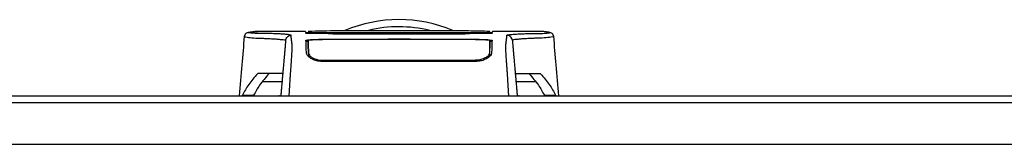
# Model space of a CAD drawing. Header units: millimetres. Extents: x 0 to 420, y 0 to 297.
# Tile 5 of 72: x 71.49 to 91.13, y 118 to 120.5. Entities that reach past the tile are written whole.
import ezdxf

# ---------------------------------------------------------------- set-up
doc = ezdxf.new("R2010")
doc.units = ezdxf.units.MM

msp = doc.modelspace()

# ---------------------------------------------------------------- linework, layer by layer
at = {"color": 7, "linetype": 'Continuous', "lineweight": 25}
for p, q in [((76.22956, 120.2602), (76.23678, 120.2602)), ((77.19229, 120.26074), (76.23678, 120.26074)), ((77.2401, 120.24757), (77.24034, 120.23194)), ((80.86988, 120.23385), (80.87011, 120.24949)), ((80.87011, 120.24963), (80.87006, 120.24674)), ((80.87027, 120.25865), (80.87027, 120.25829)), ((81.87286, 120.26074), (80.91791, 120.26074)), ((75.9745, 120.16386), (75.9743, 120.16361)), ((78.80532, 120.23286), (77.5287, 120.23286)), ((78.80532, 120.09885), (77.5287, 120.09885)), ((77.55621, 120.22823), (80.55398, 120.22823)), ((80.43008, 120.21162), (77.67528, 120.21162)), ((80.06112, 120.20633), (78.04906, 120.20633)), ((78.80532, 120.23136), (78.80532, 120.23286)), ((79.30487, 120.23136), (78.80532, 120.23136)), ((78.80532, 120.10687), (79.30487, 120.10687)), ((78.80532, 120.10687), (78.80532, 120.09885)), ((78.83308, 120.23282), (79.27712, 120.23282)), ((78.83308, 120.23282), (78.83308, 120.23136)), ((78.83308, 120.10354), (78.83308, 120.09665)), ((79.27712, 120.10354), (78.83308, 120.10354)), ((79.27712, 120.23282), (79.27712, 120.23136)), ((79.27712, 120.09665), (79.27712, 120.10354)), ((80.56189, 120.09673), (79.27712, 120.09665)), ((79.30487, 120.23136), (79.30487, 120.23286)), ((80.5815, 120.23286), (79.30487, 120.23286)), ((79.30487, 120.10687), (79.30487, 120.09885)), ((80.5815, 120.09885), (79.30487, 120.09885)), ((80.86995, 120.23994), (80.86988, 120.23632)), ((82.1357, 120.16386), (82.1359, 120.16361)), ((77.23969, 119.79495), (77.25907, 119.7514)), ((77.2475, 119.82464), (77.24741, 119.76194)), ((77.5287, 119.68275), (77.52871, 119.65503)), ((80.5815, 119.65889), (77.5287, 119.65889)), ((80.58149, 119.68271), (80.58148, 119.65507)), ((80.8627, 119.8246), (80.86312, 119.76204)), ((76.22949, 119.41339), (76.24089, 119.41985)), ((76.23362, 119.41339), (76.22949, 119.41339)), ((81.86931, 119.41985), (81.8807, 119.41339)), ((81.8807, 119.41339), (81.87657, 119.41339)), ((76.72085, 119.25333), (76.32908, 119.25333)), ((81.78112, 119.25333), (81.38934, 119.25333)), ((67.12144, 118.97063), (212.87856, 118.97063)), ((75.92123, 118.97063), (75.93027, 118.98138)), ((75.93027, 118.98138), (76.15449, 118.98138)), ((76.66835, 118.97111), (76.65803, 118.97063)), ((76.66835, 118.97111), (76.69616, 118.97111)), ((76.66835, 118.97063), (76.66835, 118.97111)), ((81.41403, 118.97111), (81.44181, 118.97111)), ((81.45213, 118.97063), (81.44181, 118.97111)), ((81.44181, 118.97111), (81.44181, 118.97063)), ((81.95571, 118.98138), (82.17993, 118.98138)), ((82.17993, 118.98138), (82.18896, 118.97063)), ((139.72247, 118.83187), (57.68553, 118.83187)), ((223.25806, 117.99929), (56.74194, 117.99929))]:
    msp.add_line(p, q, dxfattribs=at)
at = {"color": 7, "linetype": 'Continuous', "lineweight": 25, "flags": 128}
for points in [[(77.24301, 120.08184), (77.24294, 120.00396), (77.24292, 119.98353), (77.24288, 119.94328), (77.24287, 119.92609)], [(78.83308, 120.23329), (78.27799, 120.2333), (77.5287, 120.23333)], [(78.83308, 120.09665), (77.84259, 120.09669), (77.54831, 120.09673)], [(80.5815, 120.23333), (80.27065, 120.23332), (79.27712, 120.23329)], [(80.8673, 119.92609), (80.86727, 119.96589), (80.86724, 120.00568), (80.86719, 120.08184)]]:
    msp.add_lwpolyline(points, dxfattribs=at)
at = {"color": 7, "linetype": 'Continuous', "lineweight": 25}
for radius, start, end in [(2.77527, 67.229382, 112.883607), (2.6322, 76.526839, 103.39008)]:
    msp.add_arc((79.0551, 117.72176), radius, start, end, dxfattribs=at)
for points, knots in [([(76.24552, 120.26064), (76.22123, 120.2598), (76.17013, 120.25803), (76.10767, 120.24822), (76.06092, 120.24055), (76.03056, 120.23531), (76.01475, 120.23044), (75.98507, 120.21677), (75.97306, 120.17992), (75.96774, 120.16359)], [0, 0, 0, 0, 0.14962216, 0.31480836, 0.49545182, 0.64108218, 0.78518854, 0.90475494, 1, 1, 1, 1]), ([(76.90392, 120.18303), (76.89685, 120.1866), (76.88287, 120.19366), (76.80279, 120.20203), (76.70952, 120.20874), (76.60454, 120.21395), (76.49926, 120.21749), (76.40062, 120.21959), (76.3036, 120.21918), (76.21132, 120.22087), (76.13281, 120.22481), (76.07851, 120.22946), (76.04846, 120.23478), (76.04576, 120.24064), (76.07179, 120.24692), (76.11728, 120.25262), (76.16785, 120.25704), (76.202, 120.26042), (76.22406, 120.26025), (76.22956, 120.2602)], [0, 0, 0, 0, 0.05621973, 0.11115266, 0.16546935, 0.21844746, 0.27546115, 0.32872461, 0.38365266, 0.45645174, 0.53050541, 0.6039745, 0.67660627, 0.75406842, 0.83144258, 0.90787271, 0.94870188, 0.98722177, 1, 1, 1, 1]), ([(77.19228, 120.26072), (77.19231, 120.25993), (77.19238, 120.25833), (77.19252, 120.25432), (77.19304, 120.23933), (77.19314, 120.23632)], [0, 0, 0, 0, 0.44375031, 0.88835233, 1, 1, 1, 1]), ([(77.19314, 120.23632), (77.19297, 120.24127), (77.19272, 120.24861), (77.19248, 120.25514), (77.19241, 120.25727)], [0, 0, 0, 0, 0.67452653, 1, 1, 1, 1]), ([(80.8703, 120.25978), (80.72698, 120.26384), (80.4331, 120.27215), (79.98616, 120.27276), (79.52746, 120.27274), (79.01395, 120.27288), (78.44806, 120.27362), (77.84006, 120.27549), (77.43804, 120.26494), (77.2399, 120.25974)], [0, 0, 0, 0, 0.12052488, 0.24714067, 0.37252922, 0.4974044, 0.66507391, 0.83492694, 1, 1, 1, 1]), ([(77.24031, 120.23632), (77.24029, 120.23743), (77.24025, 120.23997), (77.2402, 120.2429), (77.24017, 120.24455)], [0, 0, 0, 0, 0.43708971, 1, 1, 1, 1]), ([(80.91784, 120.25844), (80.91784, 120.25844), (80.91779, 120.25691), (80.91741, 120.24685), (80.91719, 120.24053), (80.91705, 120.23632)], [0, 0, 0, 0, 0.0000296, 0.33337067, 1, 1, 1, 1]), ([(81.20628, 120.18303), (81.20932, 120.18542), (81.21534, 120.19015), (81.25486, 120.19627), (81.30537, 120.20163), (81.36498, 120.20625), (81.42819, 120.21009), (81.49186, 120.21318), (81.55132, 120.2155), (81.60669, 120.21723), (81.65728, 120.21844), (81.70518, 120.21921), (81.75036, 120.21958), (81.83025, 120.21921), (81.93, 120.2219), (82.01944, 120.22775), (82.06219, 120.23426), (82.06442, 120.24112), (82.03241, 120.24775), (81.97086, 120.25572), (81.90492, 120.25875), (81.87286, 120.26023)], [0, 0, 0, 0, 0.03686721, 0.07291704, 0.10855648, 0.14396977, 0.17902456, 0.21178707, 0.24346721, 0.27097218, 0.29845751, 0.32572816, 0.3526519, 0.37978509, 0.47831776, 0.57597942, 0.67287632, 0.75524138, 0.83791931, 0.92119484, 1, 1, 1, 1]), ([(82.14246, 120.16359), (82.13713, 120.17992), (82.12513, 120.21677), (82.09544, 120.23044), (82.07963, 120.23531), (82.04928, 120.24055), (82.00252, 120.24822), (81.94006, 120.25803), (81.88896, 120.2598), (81.86468, 120.26064)], [0, 0, 0, 0, 0.09524506, 0.21481146, 0.35891782, 0.50454818, 0.68519164, 0.85037784, 1, 1, 1, 1]), ([(81.87286, 120.26023), (81.87052, 120.26054), (81.86808, 120.26086), (81.86496, 120.26063), (81.86484, 120.26062)], [0, 0, 0, 0, 0.96013712, 1, 1, 1, 1]), ([(75.96779, 120.16418), (75.95107, 119.97283), (75.9163, 119.57498), (75.88146, 119.17713), (75.86337, 118.97063)], [0, 0, 0, 0, 0.48094895, 1, 1, 1, 1]), ([(75.9743, 120.16361), (75.97234, 120.16198), (75.96361, 120.15473), (76.01909, 120.14298), (76.14545, 120.12892), (76.30151, 120.12586), (76.43942, 120.11932), (76.53416, 120.11403), (76.6264, 120.10766), (76.70812, 120.10023), (76.77599, 120.09179), (76.78754, 120.08509), (76.79333, 120.08173)], [0, 0, 0, 0, 0.05089799, 0.22701958, 0.40458189, 0.58203683, 0.65175153, 0.72147534, 0.79113127, 0.86065885, 0.93011681, 1, 1, 1, 1]), ([(76.79333, 120.08173), (76.79294, 120.07726), (76.79214, 120.06815), (76.79056, 120.05012), (76.78871, 120.02897), (76.78669, 120.00582), (76.78458, 119.98173), (76.78297, 119.96329), (76.78185, 119.95049), (76.78126, 119.94381), (76.78066, 119.93692), (76.78004, 119.92981), (76.7794, 119.92249), (76.77875, 119.91508), (76.77805, 119.90716), (76.77728, 119.89834), (76.77639, 119.8881), (76.77537, 119.87645), (76.77427, 119.86391), (76.77306, 119.85004), (76.77167, 119.83422), (76.76991, 119.81402), (76.76759, 119.78755), (76.76431, 119.75007), (76.75964, 119.69667), (76.75275, 119.61793), (76.74466, 119.52547), (76.73649, 119.43205), (76.72894, 119.34579), (76.72233, 119.27023), (76.71589, 119.19661), (76.71093, 119.13989), (76.70678, 119.09243), (76.70339, 119.05377), (76.69981, 119.01282), (76.69737, 118.98489), (76.69612, 118.97063)], [0, 0, 0, 0, 0.06946876, 0.14129082, 0.21546943, 0.28878046, 0.35249328, 0.41592792, 0.43212319, 0.44863682, 0.46546884, 0.48261925, 0.50008806, 0.51787528, 0.53516899, 0.55562395, 0.57924015, 0.60601761, 0.63595633, 0.6653451, 0.70151587, 0.73871879, 0.77505525, 0.80544439, 0.8348007, 0.86386977, 0.89313471, 0.91269266, 0.93347159, 0.95287654, 0.9643483, 0.97519881, 0.98089522, 0.9869973, 0.99335869, 1, 1, 1, 1]), ([(76.79333, 120.08173), (76.79586, 120.0948), (76.80111, 120.1219), (76.82724, 120.15571), (76.86321, 120.17877), (76.89067, 120.18164), (76.90392, 120.18303)], [0, 0, 0, 0, 0.24120147, 0.5, 0.75879853, 1, 1, 1, 1]), ([(76.86327, 118.97063), (76.86481, 118.99215), (76.86815, 119.03853), (76.87257, 119.1074), (76.87745, 119.18839), (76.8811, 119.25615), (76.88437, 119.3166), (76.88765, 119.37291), (76.8924, 119.4368), (76.89804, 119.50839), (76.90307, 119.57587), (76.90883, 119.65556), (76.91472, 119.74216), (76.91992, 119.82546), (76.92331, 119.88899), (76.92434, 119.91838), (76.92463, 119.93353), (76.92469, 119.939), (76.92471, 119.94427), (76.9247, 119.94935), (76.92464, 119.95424), (76.92453, 119.95898), (76.92429, 119.96661), (76.92377, 119.97651), (76.92274, 119.98941), (76.92124, 120.00415), (76.91925, 120.02238), (76.91764, 120.03602), (76.9166, 120.04453), (76.91626, 120.04729), (76.91588, 120.05029), (76.91547, 120.05354), (76.91503, 120.05705), (76.91455, 120.06081), (76.91404, 120.06483), (76.91326, 120.07089), (76.91222, 120.07902), (76.91098, 120.08855), (76.90961, 120.09934), (76.90825, 120.11025), (76.90682, 120.12208), (76.90525, 120.13662), (76.90391, 120.15315), (76.9032, 120.1698), (76.90369, 120.17876), (76.90392, 120.18303)], [0, 0, 0, 0, 0.00965422, 0.02080777, 0.03106144, 0.04695632, 0.05363076, 0.06332171, 0.07944787, 0.09513433, 0.11098812, 0.1264164, 0.15394151, 0.18248268, 0.21412153, 0.25173969, 0.25807756, 0.26470639, 0.27164528, 0.2789144, 0.28653502, 0.29452959, 0.30292173, 0.32825756, 0.35736257, 0.39783448, 0.44561968, 0.50125245, 0.50814496, 0.51574476, 0.52407276, 0.53315127, 0.54300388, 0.5536554, 0.56513175, 0.57745987, 0.6061763, 0.63677252, 0.6637765, 0.70682954, 0.7424198, 0.78369849, 0.86155909, 0.93405144, 1, 1, 1, 1]), ([(77.20158, 120.22425), (77.19749, 120.22439), (77.18441, 120.22485), (77.18872, 120.2257), (77.22429, 120.22632), (77.24155, 120.22662)], [0, 0, 0, 0, 0.18943846, 0.6067811, 1, 1, 1, 1]), ([(77.5287, 120.23286), (77.49098, 120.2329), (77.41554, 120.23297), (77.31497, 120.23356), (77.23907, 120.23443), (77.19888, 120.2354), (77.19477, 120.23606), (77.19314, 120.23632)], [0, 0, 0, 0, 0.214716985, 0.429430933, 0.64424617, 0.859057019, 1, 1, 1, 1]), ([(77.20193, 120.22428), (77.19965, 120.22436), (77.19616, 120.22447), (77.19611, 120.22447), (77.19609, 120.22447)], [0, 0, 0, 0, 0.6526347, 1, 1, 1, 1]), ([(77.1985, 120.08284), (77.20209, 120.08468), (77.20927, 120.08834), (77.26613, 120.09314), (77.34994, 120.09671), (77.44288, 120.09858), (77.50431, 120.09877), (77.5287, 120.09885)], [0, 0, 0, 0, 0.21475602, 0.42951429, 0.64422712, 0.85870581, 1, 1, 1, 1]), ([(77.20752, 119.82454), (77.20673, 119.84698), (77.20515, 119.89192), (77.20343, 119.94087), (77.20197, 119.984), (77.20047, 120.02623), (77.19922, 120.06226), (77.1985, 120.08284)], [0, 0, 0, 0, 0.0751699, 0.15046197, 0.30471802, 0.60298005, 1, 1, 1, 1]), ([(77.23155, 120.06156), (77.22206, 120.06062), (77.20164, 120.05859), (77.19991, 120.05629), (77.19899, 120.05506)], [0, 0, 0, 0, 0.46450973, 1, 1, 1, 1]), ([(77.68546, 120.21119), (77.62435, 120.2146), (77.50994, 120.22097), (77.32932, 120.22049), (77.22287, 120.22362), (77.20158, 120.22425)], [0, 0, 0, 0, 0.478374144, 0.895684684, 1, 1, 1, 1]), ([(77.23515, 120.05506), (77.23564, 120.02697), (77.23638, 119.98483), (77.2369, 119.95501), (77.23754, 119.91845), (77.23765, 119.91183)], [0, 0, 0, 0, 0.620760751, 0.931306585, 1, 1, 1, 1]), ([(77.24031, 120.23632), (77.24255, 120.23604), (77.24747, 120.23541), (77.28964, 120.23454), (77.35908, 120.23383), (77.44301, 120.2334), (77.50202, 120.23335), (77.5287, 120.23333)], [0, 0, 0, 0, 0.17894419, 0.39401351, 0.60853915, 0.8229777, 1, 1, 1, 1]), ([(77.24155, 120.22662), (77.24244, 120.22664), (77.25867, 120.22699), (77.3246, 120.22753), (77.43144, 120.22812), (77.51462, 120.22819), (77.55621, 120.22823)], [0, 0, 0, 0, 0.01892941, 0.34589896, 0.6729266, 1, 1, 1, 1]), ([(77.54831, 120.09671), (77.51404, 120.09654), (77.44551, 120.09622), (77.35414, 120.09371), (77.28509, 120.09), (77.24826, 120.0858), (77.24451, 120.08297), (77.24301, 120.08184)], [0, 0, 0, 0, 0.21399393, 0.42798011, 0.64218009, 0.8568088, 1, 1, 1, 1]), ([(77.2475, 119.82464), (77.24697, 119.85483), (77.24592, 119.91517), (77.24528, 119.95165), (77.24473, 119.98299), (77.24403, 120.02373), (77.24342, 120.05836), (77.24301, 120.08184)], [0, 0, 0, 0, 0.10832743, 0.21648846, 0.32475957, 0.54222324, 1, 1, 1, 1]), ([(78.04906, 120.20633), (78.04011, 120.20633), (77.99002, 120.20635), (77.89932, 120.20675), (77.79474, 120.20789), (77.71579, 120.20947), (77.69557, 120.21062), (77.68546, 120.21119)], [0, 0, 0, 0, 0.05157188, 0.28848308, 0.52553485, 0.76276029, 1, 1, 1, 1]), ([(80.42474, 120.21119), (80.42319, 120.21107), (80.41465, 120.21038), (80.37853, 120.2091), (80.29513, 120.20761), (80.18507, 120.20654), (80.10244, 120.2064), (80.06112, 120.20633)], [0, 0, 0, 0, 0.05239604, 0.28950373, 0.5264141, 0.76321943, 1, 1, 1, 1]), ([(80.90861, 120.22425), (80.81549, 120.22249), (80.64098, 120.21921), (80.49885, 120.21755), (80.43709, 120.21225), (80.42474, 120.21119)], [0, 0, 0, 0, 0.477897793, 0.895614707, 1, 1, 1, 1]), ([(80.55398, 120.22823), (80.57268, 120.22822), (80.63252, 120.22819), (80.73129, 120.22789), (80.82705, 120.22719), (80.88279, 120.22658), (80.8926, 120.22623), (80.89293, 120.22622)], [0, 0, 0, 0, 0.13027841, 0.4169082, 0.70350449, 0.99007262, 1, 1, 1, 1]), ([(80.86719, 120.08184), (80.86383, 120.08354), (80.85712, 120.08695), (80.80439, 120.0914), (80.72675, 120.09471), (80.64089, 120.09646), (80.58427, 120.09664), (80.56189, 120.09671)], [0, 0, 0, 0, 0.21516442, 0.43033682, 0.64528255, 0.85978468, 1, 1, 1, 1]), ([(80.91705, 120.23632), (80.91333, 120.23592), (80.90588, 120.23513), (80.84799, 120.23409), (80.76278, 120.23332), (80.66845, 120.23292), (80.60616, 120.23288), (80.5815, 120.23286)], [0, 0, 0, 0, 0.21474819, 0.42949365, 0.64433813, 0.85913498, 1, 1, 1, 1]), ([(80.5815, 120.09885), (80.61858, 120.09868), (80.69275, 120.09833), (80.79164, 120.09564), (80.86633, 120.09163), (80.9061, 120.08711), (80.9101, 120.08406), (80.91169, 120.08284)], [0, 0, 0, 0, 0.21411889, 0.42823185, 0.64257183, 0.85709722, 1, 1, 1, 1]), ([(80.86719, 120.08184), (80.8671, 120.0769), (80.86665, 120.05089), (80.8659, 120.0081), (80.86521, 119.96842), (80.86441, 119.923), (80.86363, 119.8781), (80.86301, 119.84243), (80.8627, 119.8246)], [0, 0, 0, 0, 0.10239866, 0.53964737, 0.7684394, 0.8834143, 0.94173064, 1, 1, 1, 1]), ([(80.91121, 120.05506), (80.90964, 120.05694), (80.90764, 120.05934), (80.88311, 120.06132), (80.87774, 120.06175)], [0, 0, 0, 0, 0.78096225, 1, 1, 1, 1]), ([(80.89293, 120.22622), (80.90554, 120.22589), (80.93122, 120.22522), (80.91624, 120.22458), (80.90861, 120.22425)], [0, 0, 0, 0, 0.49113601, 1, 1, 1, 1]), ([(80.91169, 120.08284), (80.91093, 120.06076), (80.90964, 120.0237), (80.90814, 119.98161), (80.90667, 119.93794), (80.90498, 119.89016), (80.90345, 119.8464), (80.90268, 119.82454)], [0, 0, 0, 0, 0.42314865, 0.71019334, 0.85405024, 0.92708002, 1, 1, 1, 1]), ([(80.91527, 120.22454), (80.91533, 120.22454), (80.91583, 120.22459), (80.91266, 120.22438), (80.90793, 120.22426), (80.90657, 120.22422)], [0, 0, 0, 0, 0.09601438, 0.73999036, 1, 1, 1, 1]), ([(81.24693, 118.97063), (81.24528, 118.99382), (81.24199, 119.04021), (81.23752, 119.10901), (81.23416, 119.16493), (81.23171, 119.2084), (81.22992, 119.241), (81.22832, 119.27047), (81.22678, 119.29912), (81.22511, 119.32882), (81.22169, 119.38637), (81.21581, 119.46105), (81.20869, 119.55434), (81.2018, 119.6492), (81.19548, 119.74216), (81.19003, 119.82939), (81.18664, 119.8941), (81.18547, 119.9308), (81.18546, 119.95439), (81.18607, 119.97161), (81.18702, 119.98447), (81.18802, 119.99503), (81.18879, 120.00243), (81.1895, 120.00912), (81.19016, 120.01517), (81.19087, 120.02151), (81.19163, 120.02811), (81.19244, 120.03496), (81.19331, 120.04223), (81.19434, 120.05051), (81.1956, 120.06044), (81.19713, 120.07245), (81.19877, 120.08513), (81.20046, 120.09828), (81.20195, 120.11025), (81.20336, 120.12196), (81.20469, 120.13429), (81.20589, 120.14736), (81.20669, 120.16063), (81.20693, 120.17261), (81.20649, 120.17961), (81.20628, 120.18303)], [0, 0, 0, 0, 0.01040061, 0.02080672, 0.03106116, 0.03614099, 0.04145683, 0.04698488, 0.05107961, 0.056575, 0.06335413, 0.08477825, 0.10578404, 0.12644249, 0.15396653, 0.18250697, 0.21827305, 0.25692616, 0.28371553, 0.31573913, 0.35433978, 0.37618226, 0.39782595, 0.41302567, 0.42902685, 0.44584073, 0.46347795, 0.48194851, 0.50126173, 0.52284596, 0.55053669, 0.58490472, 0.6264984, 0.66378186, 0.70683381, 0.74242415, 0.78255841, 0.83794342, 0.89093876, 0.94676606, 1, 1, 1, 1]), ([(81.31687, 120.08173), (81.31433, 120.0948), (81.30908, 120.1219), (81.28296, 120.15571), (81.24699, 120.17877), (81.21953, 120.18164), (81.20628, 120.18303)], [0, 0, 0, 0, 0.241201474, 0.5, 0.758798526, 1, 1, 1, 1]), ([(82.1359, 120.16361), (82.13785, 120.16198), (82.14658, 120.15473), (82.09111, 120.14298), (81.96475, 120.12892), (81.80869, 120.12586), (81.67078, 120.11932), (81.57603, 120.11403), (81.48379, 120.10766), (81.40208, 120.10023), (81.33421, 120.09179), (81.32266, 120.08509), (81.31687, 120.08173)], [0, 0, 0, 0, 0.05089854, 0.22702003, 0.40458224, 0.58203707, 0.65175173, 0.7214755, 0.79113139, 0.86065893, 0.93011685, 1, 1, 1, 1]), ([(81.31687, 120.08173), (81.31726, 120.07726), (81.31806, 120.06815), (81.31963, 120.05012), (81.32148, 120.02897), (81.32351, 120.00582), (81.32562, 119.98173), (81.32723, 119.96329), (81.32835, 119.95049), (81.32893, 119.94381), (81.32954, 119.93692), (81.33016, 119.92981), (81.3308, 119.92249), (81.33145, 119.91508), (81.33214, 119.90716), (81.33291, 119.89834), (81.33381, 119.8881), (81.33483, 119.87645), (81.33592, 119.86391), (81.33714, 119.85004), (81.33852, 119.83422), (81.34029, 119.81402), (81.34261, 119.78755), (81.34588, 119.75007), (81.35056, 119.69667), (81.35744, 119.61793), (81.36553, 119.52547), (81.37371, 119.43205), (81.38125, 119.34579), (81.38787, 119.27023), (81.39431, 119.19661), (81.39927, 119.13989), (81.40342, 119.09243), (81.4068, 119.05377), (81.41039, 119.01282), (81.41283, 118.98489), (81.41408, 118.97063)], [0, 0, 0, 0, 0.06946876, 0.14129082, 0.21546943, 0.28878046, 0.35249328, 0.41592792, 0.43212319, 0.44863682, 0.46546884, 0.48261925, 0.50008806, 0.51787528, 0.53516899, 0.55562395, 0.57924015, 0.60601761, 0.63595633, 0.6653451, 0.70151587, 0.73871879, 0.77505525, 0.80544439, 0.8348007, 0.86386977, 0.89313471, 0.91269266, 0.93347159, 0.95287654, 0.9643483, 0.97519881, 0.98089522, 0.9869973, 0.99335869, 1, 1, 1, 1]), ([(82.24682, 118.97063), (82.22874, 119.17713), (82.1939, 119.57497), (82.15913, 119.97283), (82.1424, 120.16418)], [0, 0, 0, 0, 0.51903279, 1, 1, 1, 1]), ([(77.24592, 119.91517), (77.24615, 119.90078), (77.24653, 119.87698), (77.24687, 119.8412), (77.24706, 119.81053), (77.24718, 119.78805), (77.24724, 119.77079), (77.24727, 119.76206)], [0, 0, 0, 0, 0.42959393, 0.71082622, 0.80196602, 0.89986058, 1, 1, 1, 1]), ([(77.5287, 119.65889), (77.49678, 119.66084), (77.43305, 119.66472), (77.34659, 119.6932), (77.27328, 119.73334), (77.21962, 119.78127), (77.21149, 119.81035), (77.20752, 119.82454)], [0, 0, 0, 0, 0.18070781, 0.36082696, 0.55652595, 0.78366481, 1, 1, 1, 1]), ([(77.2475, 119.82464), (77.25129, 119.8112), (77.25889, 119.78425), (77.31355, 119.73883), (77.38958, 119.70272), (77.46735, 119.6849), (77.5122, 119.68332), (77.5287, 119.68274)], [0, 0, 0, 0, 0.23322605, 0.46795306, 0.7101047, 0.8933472, 1, 1, 1, 1]), ([(77.5287, 119.68274), (77.63345, 119.68266), (78.1572, 119.68228), (79.17479, 119.68182), (80.08764, 119.68239), (80.5815, 119.68269)], [0, 0, 0, 0, 0.102937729, 0.514688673, 1, 1, 1, 1]), ([(80.8627, 119.8246), (80.85891, 119.81117), (80.85131, 119.78422), (80.79667, 119.73881), (80.72066, 119.7027), (80.64288, 119.68487), (80.59801, 119.68328), (80.5815, 119.68269)], [0, 0, 0, 0, 0.23316514, 0.46784507, 0.70999165, 0.8932536, 1, 1, 1, 1]), ([(80.90268, 119.82454), (80.89801, 119.80898), (80.88868, 119.77791), (80.82521, 119.72438), (80.7381, 119.68196), (80.64995, 119.66129), (80.59966, 119.65953), (80.5815, 119.65889)], [0, 0, 0, 0, 0.23569901, 0.47102523, 0.71420287, 0.89677912, 1, 1, 1, 1]), ([(80.84454, 119.74619), (80.84771, 119.74894), (80.86744, 119.76604), (80.86911, 119.78176), (80.8705, 119.79495)], [0, 0, 0, 0, 0.16065959, 1, 1, 1, 1]), ([(76.22949, 119.41339), (76.16831, 119.34211), (76.04576, 119.19931), (75.96881, 119.0541), (75.93027, 118.98138)], [0, 0, 0, 0, 0.49918594, 1, 1, 1, 1]), ([(76.45847, 119.41339), (76.39258, 119.3375), (76.26858, 119.1947), (76.19089, 119.04944), (76.15449, 118.98138)], [0, 0, 0, 0, 0.53144215, 1, 1, 1, 1]), ([(76.73542, 119.41985), (76.73151, 119.41985), (76.72368, 119.41985), (76.65819, 119.41985), (76.54444, 119.41985), (76.38401, 119.41985), (76.28859, 119.41985), (76.24089, 119.41985)], [0, 0, 0, 0, 0.12264871, 0.2454767, 0.49573627, 0.74787131, 1, 1, 1, 1]), ([(81.37478, 119.41985), (81.37869, 119.41985), (81.38651, 119.41985), (81.452, 119.41985), (81.56575, 119.41985), (81.72618, 119.41985), (81.8216, 119.41985), (81.86931, 119.41985)], [0, 0, 0, 0, 0.12264871, 0.2454767, 0.49573627, 0.74787131, 1, 1, 1, 1]), ([(81.65172, 119.41339), (81.71762, 119.3375), (81.84161, 119.1947), (81.9193, 119.04944), (81.95571, 118.98138)], [0, 0, 0, 0, 0.53144215, 1, 1, 1, 1]), ([(81.8807, 119.41339), (81.94188, 119.34211), (82.06443, 119.19931), (82.14139, 119.0541), (82.17993, 118.98138)], [0, 0, 0, 0, 0.49918594, 1, 1, 1, 1]), ([(76.15449, 118.98138), (76.15255, 118.97782), (76.14924, 118.97171), (76.14645, 118.97095), (76.14529, 118.97063)], [0, 0, 0, 0, 0.58319256, 1, 1, 1, 1]), ([(81.96491, 118.97063), (81.96374, 118.97095), (81.96095, 118.97171), (81.95764, 118.97782), (81.95571, 118.98138)], [0, 0, 0, 0, 0.41680744, 1, 1, 1, 1])]:
    msp.add_open_spline(points, degree=3, knots=knots, dxfattribs=at)

doc.saveas('drawing.dxf')
